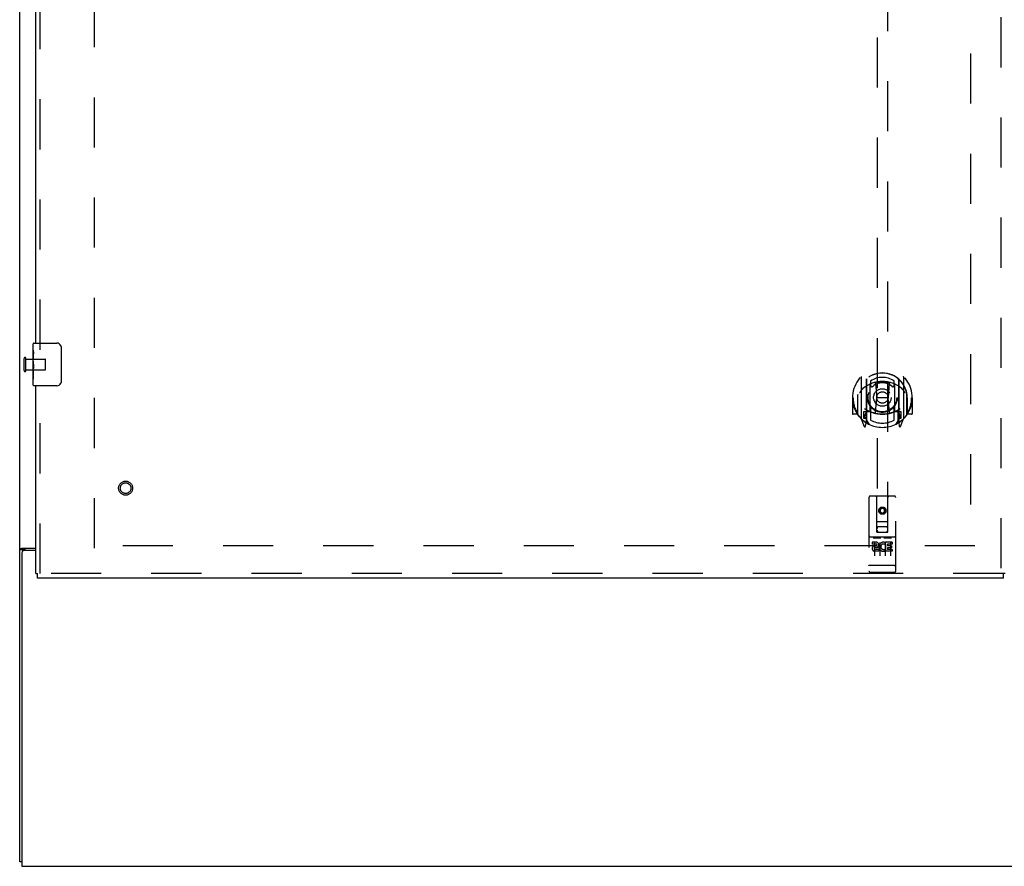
# Model space of a CAD drawing. Header units: inches. Extents: x 0 to 213, y 0 to 138.
# Tile 3 of 28: x 45 to 68, y 32 to 52. Entities that reach past the tile are written whole.
import ezdxf

# ---------------------------------------------------------------- set-up
doc = ezdxf.new("R2010")
doc.units = ezdxf.units.IN
doc.header["$LTSCALE"] = 11.73
doc.header["$MEASUREMENT"] = 0
doc.linetypes.add('HIDDEN', pattern=[0.2, 0.1, -0.1])
doc.layers.get('0').update_dxf_attribs({"linetype": 'CONTINUOUS'})
doc.layers.add('DEFAULT_2', color=8, linetype='HIDDEN')
doc.layers.add('LEFTHAND_DOOR_ASSEMBLY', color=7, linetype='CONTINUOUS')

msp = doc.modelspace()

# ---------------------------------------------------------------- linework, layer by layer
at = {"color": 3, "linetype": 'Continuous'}
for p, q in [((44.572, 32.55), (44.572, 104.342)), ((44.632, 39.894), (44.947, 39.894)), ((44.624, 39.782), (44.624, 32.446)), ((44.947, 39.842), (44.684, 39.842)), ((44.624, 32.446), (92.52, 32.446))]:
    msp.add_line(p, q, dxfattribs=at)
at = {"color": 7, "linetype": 'Continuous'}
for p, q in [((44.676, 39.857), (44.572, 39.857)), ((44.676, 39.841), (44.676, 39.857)), ((44.624, 32.55), (44.572, 32.55))]:
    msp.add_line(p, q, dxfattribs=at)
at = {"color": 3, "linetype": 'Continuous'}
for points in [[(44.611, 39.883), (44.603, 39.88), (44.599, 39.879), (44.596, 39.877), (44.592, 39.876), (44.589, 39.875), (44.586, 39.873), (44.584, 39.872), (44.581, 39.87), (44.579, 39.869), (44.577, 39.867), (44.575, 39.865), (44.574, 39.864), (44.573, 39.862), (44.573, 39.86), (44.572, 39.858), (44.572, 39.857)], [(44.632, 39.894), (44.63, 39.892), (44.627, 39.891), (44.625, 39.889), (44.621, 39.888), (44.618, 39.886), (44.614, 39.885), (44.611, 39.883)]]:
    msp.add_lwpolyline(points, dxfattribs=at)
at = {"color": 7, "linetype": 'Continuous'}
for points in [[(44.693, 39.873), (44.689, 39.87), (44.687, 39.869), (44.685, 39.868), (44.683, 39.866), (44.681, 39.865), (44.679, 39.864), (44.678, 39.862), (44.677, 39.861), (44.676, 39.859), (44.676, 39.858), (44.676, 39.857)], [(44.708, 39.894), (44.708, 39.892), (44.708, 39.89), (44.708, 39.888), (44.708, 39.887), (44.707, 39.885), (44.706, 39.884), (44.705, 39.882), (44.704, 39.881), (44.702, 39.879), (44.701, 39.878), (44.699, 39.876), (44.697, 39.875), (44.695, 39.874), (44.693, 39.873)]]:
    msp.add_lwpolyline(points, dxfattribs=at)
at = {"color": 3, "linetype": 'Continuous'}
msp.add_arc((44.684, 39.782), 0.06, 90, 180, dxfattribs=at)
at = {"layer": 'DEFAULT_2', "color": 8, "linetype": 'HIDDEN'}
for p, q in [((46.322, 39.894), (46.322, 100.998)), ((66.822, 100.744), (66.822, 40.147)), ((44.676, 44.054), (44.676, 44.338)), ((44.719, 44.054), (44.719, 44.338)), ((44.719, 44.32), (45.166, 44.32)), ((45.176, 44.082), (45.176, 44.31)), ((44.719, 44.072), (45.166, 44.072)), ((66.926, 39.946), (46.322, 39.946))]:
    msp.add_line(p, q, dxfattribs=at)
for centre, radius, start, end in [((44.698, 44.338), 0.0215, 360, 180), ((45.166, 44.31), 0.01, 360, 90), ((44.698, 44.054), 0.0215, 180, 0), ((45.166, 44.082), 0.01, 270, 0)]:
    msp.add_arc(centre, radius, start, end, dxfattribs=at)
at = {"layer": 'LEFTHAND_DOOR_ASSEMBLY', "color": 8, "linetype": 'HIDDEN'}
for p, q in [((67.531, 101.592), (67.531, 39.3)), ((45.051, 44.541), (45.051, 70.101)), ((64.635, 68.275), (64.635, 40.273)), ((64.885, 40.273), (64.885, 68.275)), ((45.051, 39.3), (45.051, 43.851)), ((64.26, 43.901), (64.26, 42.933)), ((64.377, 43.847), (64.377, 42.831)), ((64.385, 43.847), (64.385, 42.844)), ((64.485, 43.808), (64.485, 43.705)), ((65.035, 43.705), (65.035, 43.808)), ((65.135, 43.847), (65.135, 42.844)), ((65.142, 43.847), (65.142, 42.831)), ((65.26, 42.933), (65.26, 43.901)), ((64.477, 43.099), (64.477, 43.73)), ((64.597, 43.757), (64.627, 43.417)), ((64.922, 43.757), (64.892, 43.417)), ((65.042, 43.73), (65.042, 43.099)), ((64.075, 43.417), (64.06, 43.417)), ((64.06, 43.417), (64.06, 43.044)), ((64.177, 43.417), (64.192, 43.417)), ((64.177, 43.417), (64.177, 43.029)), ((64.185, 43.489), (64.185, 43.492)), ((64.185, 43.031), (64.185, 43.489)), ((64.596, 43.073), (64.627, 43.417)), ((64.892, 43.417), (64.627, 43.417)), ((64.923, 43.073), (64.892, 43.417)), ((65.342, 43.417), (65.327, 43.417)), ((65.335, 43.489), (65.334, 43.492)), ((65.335, 43.031), (65.335, 43.489)), ((65.342, 43.417), (65.342, 43.029)), ((65.46, 43.417), (65.445, 43.417)), ((65.46, 43.417), (65.46, 43.044)), ((64.377, 43.088), (64.317, 43.088)), ((64.317, 43.088), (64.317, 42.938)), ((64.477, 43.089), (64.405, 43.089)), ((64.473, 43.096), (64.407, 43.096)), ((64.485, 43.144), (64.485, 42.891)), ((65.035, 42.891), (65.035, 43.144)), ((65.115, 43.089), (65.042, 43.089)), ((65.112, 43.096), (65.046, 43.096)), ((65.202, 43.088), (65.142, 43.088)), ((65.202, 42.938), (65.202, 43.088)), ((64.177, 43.029), (64.075, 43.029)), ((64.177, 43.029), (64.185, 43.044)), ((64.264, 42.923), (64.334, 42.747)), ((64.317, 42.938), (64.377, 42.938)), ((64.355, 43.017), (64.325, 42.971)), ((64.33, 42.963), (64.385, 42.963)), ((64.455, 42.794), (64.385, 42.903)), ((64.387, 43.076), (64.387, 42.869)), ((65.135, 42.903), (65.065, 42.794)), ((65.132, 42.869), (65.132, 43.076)), ((65.135, 42.963), (65.19, 42.963)), ((65.142, 42.938), (65.202, 42.938)), ((65.194, 42.971), (65.164, 43.017)), ((65.185, 42.747), (65.255, 42.923)), ((65.334, 43.044), (65.342, 43.029)), ((65.445, 43.029), (65.342, 43.029)), ((64.355, 42.853), (64.36, 42.849)), ((64.363, 42.75), (64.377, 42.831)), ((65.142, 42.831), (65.156, 42.75)), ((65.163, 42.852), (65.164, 42.853)), ((65.163, 42.852), (65.164, 42.853)), ((65.163, 42.852), (65.163, 42.852)), ((64.447, 41.083), (64.447, 39.358)), ((65.042, 41.113), (64.477, 41.113)), ((64.633, 40.273), (64.63, 41.083)), ((64.886, 40.273), (64.89, 41.083)), ((65.072, 39.358), (65.072, 41.083)), ((64.76, 40.846), (64.697, 40.81)), ((64.697, 40.81), (64.707, 40.804)), ((64.697, 40.81), (64.697, 40.737)), ((64.76, 40.834), (64.707, 40.804)), ((64.707, 40.804), (64.707, 40.743)), ((64.822, 40.81), (64.76, 40.846)), ((64.76, 40.846), (64.76, 40.834)), ((64.812, 40.804), (64.76, 40.834)), ((64.822, 40.81), (64.812, 40.804)), ((64.812, 40.743), (64.812, 40.804)), ((64.822, 40.737), (64.822, 40.81)), ((64.697, 40.737), (64.707, 40.743)), ((64.697, 40.737), (64.76, 40.701)), ((64.707, 40.743), (64.76, 40.713)), ((64.76, 40.713), (64.812, 40.743)), ((64.76, 40.701), (64.822, 40.737)), ((64.76, 40.701), (64.76, 40.713)), ((64.822, 40.737), (64.812, 40.743)), ((64.632, 40.523), (64.887, 40.523)), ((64.845, 40.398), (64.675, 40.398)), ((65.042, 40.156), (64.477, 40.156)), ((64.548, 40.14), (64.72, 40.14)), ((64.633, 40.273), (64.655, 40.273)), ((64.655, 40.273), (64.865, 40.273)), ((64.798, 40.14), (64.97, 40.14)), ((64.865, 40.273), (64.886, 40.273)), ((64.615, 40.034), (64.523, 40.034)), ((64.523, 40.034), (64.523, 39.992)), ((64.615, 39.992), (64.523, 39.992)), ((64.572, 40.025), (64.572, 39.719)), ((64.619, 39.948), (64.573, 39.948)), ((64.615, 39.907), (64.587, 39.907)), ((64.679, 39.863), (64.587, 39.863)), ((64.679, 39.863), (64.679, 39.821)), ((64.697, 40.025), (64.697, 39.719)), ((64.811, 39.869), (64.828, 39.83)), ((64.822, 40.025), (64.822, 39.719)), ((64.835, 39.999), (64.822, 39.98)), ((64.832, 40.024), (64.835, 40.022)), ((64.991, 40.034), (64.835, 40.034)), ((64.835, 40.034), (64.835, 40.022)), ((64.835, 39.999), (64.835, 39.821)), ((64.991, 39.992), (64.878, 39.992)), ((64.878, 39.992), (64.878, 39.948)), ((64.97, 39.948), (64.878, 39.948)), ((64.97, 39.906), (64.878, 39.906)), ((64.878, 39.906), (64.878, 39.863)), ((64.991, 39.863), (64.878, 39.863)), ((64.947, 40.025), (64.947, 39.719)), ((64.97, 39.948), (64.97, 39.906)), ((64.991, 40.034), (64.991, 39.992)), ((64.991, 39.863), (64.991, 39.821)), ((64.679, 39.821), (64.587, 39.821)), ((64.991, 39.821), (64.835, 39.821)), ((64.465, 39.487), (64.464, 39.487)), ((64.466, 39.487), (64.465, 39.487)), ((64.467, 39.487), (64.466, 39.487)), ((64.466, 39.487), (64.466, 39.487)), ((64.468, 39.487), (64.467, 39.487)), ((64.469, 39.486), (64.468, 39.487)), ((64.47, 39.486), (64.469, 39.486)), ((64.471, 39.486), (64.47, 39.486)), ((64.47, 39.486), (64.47, 39.486)), ((64.472, 39.486), (64.471, 39.486)), ((64.473, 39.486), (64.472, 39.486)), ((64.474, 39.486), (64.473, 39.486)), ((64.475, 39.486), (64.474, 39.486)), ((64.476, 39.486), (64.475, 39.486)), ((64.475, 39.486), (64.475, 39.486)), ((64.477, 39.486), (64.476, 39.486)), ((65.042, 39.486), (64.477, 39.486)), ((65.042, 39.486), (65.043, 39.486)), ((65.043, 39.486), (65.044, 39.486)), ((65.044, 39.486), (65.045, 39.486)), ((65.045, 39.486), (65.046, 39.486)), ((65.046, 39.486), (65.047, 39.486)), ((65.047, 39.486), (65.048, 39.486)), ((65.047, 39.486), (65.047, 39.486)), ((65.048, 39.486), (65.049, 39.486)), ((65.049, 39.486), (65.05, 39.486)), ((65.05, 39.486), (65.051, 39.487)), ((65.051, 39.487), (65.052, 39.487)), ((65.052, 39.487), (65.053, 39.487)), ((65.052, 39.487), (65.052, 39.487)), ((65.053, 39.487), (65.054, 39.487)), ((65.054, 39.487), (65.055, 39.487)), ((65.055, 39.487), (65.056, 39.487)), ((65.055, 39.487), (65.055, 39.487)), ((67.593, 39.3), (44.989, 39.3)), ((65.042, 39.328), (64.477, 39.328))]:
    msp.add_line(p, q, dxfattribs=at)
at = {"layer": 'LEFTHAND_DOOR_ASSEMBLY', "color": 3, "linetype": 'Continuous'}
for p, q in [((44.947, 44.696), (44.947, 69.946)), ((44.947, 39.3), (44.947, 43.696)), ((67.593, 39.196), (44.989, 39.196))]:
    msp.add_line(p, q, dxfattribs=at)
at = {"layer": 'LEFTHAND_DOOR_ASSEMBLY', "color": 7, "linetype": 'Continuous'}
for p, q in [((44.887, 44.535), (44.887, 44.681)), ((44.887, 44.277), (44.887, 44.534)), ((44.893, 44.479), (44.887, 44.479)), ((44.902, 44.696), (45.442, 44.696)), ((45.542, 44.596), (45.542, 43.796)), ((44.887, 44.311), (44.894, 44.311)), ((44.887, 43.711), (44.887, 44.275)), ((44.889, 44.248), (44.887, 44.248)), ((44.888, 44.25), (44.89, 44.228)), ((44.894, 44.311), (44.894, 44.447)), ((44.887, 44.116), (44.893, 44.116)), ((44.887, 44.08), (44.894, 44.08)), ((44.887, 44.017), (44.894, 44.017)), ((44.894, 43.85), (44.894, 44.08)), ((44.887, 43.85), (44.894, 43.85)), ((45.442, 43.696), (44.902, 43.696)), ((44.947, 39.3), (44.989, 39.3)), ((44.989, 39.196), (44.989, 39.3)), ((67.635, 39.3), (67.593, 39.3)), ((67.593, 39.196), (67.593, 39.3))]:
    msp.add_line(p, q, dxfattribs=at)
for points in [[(44.887, 44.535), (44.887, 44.531), (44.888, 44.527), (44.888, 44.521), (44.89, 44.508)], [(44.89, 44.508), (44.891, 44.5), (44.892, 44.492), (44.892, 44.484)], [(44.892, 44.484), (44.893, 44.475), (44.894, 44.466), (44.894, 44.457), (44.894, 44.447)], [(45.535, 44.632), (45.537, 44.626), (45.539, 44.62), (45.54, 44.614), (45.541, 44.608), (45.542, 44.602), (45.542, 44.596)], [(44.887, 44.277), (44.887, 44.269), (44.888, 44.26), (44.888, 44.25)], [(44.89, 44.228), (44.891, 44.216), (44.892, 44.204), (44.893, 44.192), (44.893, 44.179), (44.894, 44.167), (44.894, 44.154), (44.894, 44.141), (44.893, 44.128), (44.893, 44.116), (44.892, 44.103), (44.891, 44.091)], [(45.542, 43.796), (45.542, 43.789), (45.541, 43.783), (45.54, 43.777), (45.539, 43.771), (45.537, 43.765), (45.535, 43.76)]]:
    msp.add_lwpolyline(points, dxfattribs=at)
at = {"layer": 'LEFTHAND_DOOR_ASSEMBLY', "color": 8, "linetype": 'HIDDEN'}
for points in [[(64.214, 43.856), (64.215, 43.857), (64.216, 43.858), (64.216, 43.859), (64.217, 43.859), (64.218, 43.86), (64.218, 43.861), (64.219, 43.862), (64.22, 43.862), (64.221, 43.863), (64.221, 43.864), (64.222, 43.865), (64.223, 43.865), (64.224, 43.866), (64.225, 43.867), (64.225, 43.867), (64.226, 43.868), (64.227, 43.869), (64.228, 43.869), (64.229, 43.87), (64.229, 43.871), (64.23, 43.871), (64.231, 43.872), (64.232, 43.872), (64.233, 43.873), (64.234, 43.874), (64.235, 43.874), (64.236, 43.875), (64.236, 43.875), (64.237, 43.876), (64.238, 43.876), (64.239, 43.877), (64.24, 43.877), (64.241, 43.877), (64.242, 43.878)], [(64.572, 43.774), (64.577, 43.775), (64.582, 43.777), (64.588, 43.778), (64.593, 43.78), (64.599, 43.781), (64.604, 43.782), (64.61, 43.783), (64.615, 43.785), (64.621, 43.786), (64.626, 43.787), (64.632, 43.788), (64.637, 43.789), (64.643, 43.79), (64.648, 43.791), (64.654, 43.792), (64.659, 43.792), (64.665, 43.793), (64.67, 43.794), (64.676, 43.795), (64.681, 43.795), (64.687, 43.796), (64.692, 43.796), (64.698, 43.797), (64.704, 43.797), (64.709, 43.798), (64.715, 43.798), (64.72, 43.799), (64.726, 43.799), (64.732, 43.799), (64.737, 43.799), (64.743, 43.8), (64.748, 43.8), (64.754, 43.8), (64.76, 43.8), (64.765, 43.8), (64.771, 43.8), (64.776, 43.8), (64.782, 43.799), (64.788, 43.799), (64.793, 43.799), (64.799, 43.799), (64.804, 43.798), (64.81, 43.798), (64.815, 43.797), (64.821, 43.797), (64.827, 43.796), (64.832, 43.796), (64.838, 43.795), (64.843, 43.795), (64.849, 43.794), (64.854, 43.793), (64.86, 43.792), (64.865, 43.792), (64.871, 43.791), (64.877, 43.79), (64.882, 43.789), (64.888, 43.788), (64.893, 43.787), (64.899, 43.786), (64.904, 43.785), (64.909, 43.783), (64.915, 43.782), (64.92, 43.781), (64.926, 43.78), (64.931, 43.778), (64.937, 43.777), (64.942, 43.775), (64.947, 43.774)], [(65.277, 43.878), (65.278, 43.877), (65.279, 43.877), (65.28, 43.877), (65.281, 43.876), (65.282, 43.876), (65.283, 43.875), (65.284, 43.875), (65.284, 43.874), (65.285, 43.874), (65.286, 43.873), (65.287, 43.872), (65.288, 43.872), (65.289, 43.871), (65.29, 43.871), (65.29, 43.87), (65.291, 43.869), (65.292, 43.869), (65.293, 43.868), (65.294, 43.867), (65.295, 43.867), (65.295, 43.866), (65.296, 43.865), (65.297, 43.865), (65.298, 43.864), (65.298, 43.863), (65.299, 43.862), (65.3, 43.862), (65.301, 43.861), (65.301, 43.86), (65.302, 43.859), (65.303, 43.859), (65.304, 43.858), (65.304, 43.857), (65.305, 43.856)], [(64.305, 43.632), (64.304, 43.631), (64.302, 43.63), (64.301, 43.628), (64.299, 43.627), (64.297, 43.625), (64.296, 43.624), (64.294, 43.622), (64.292, 43.62), (64.291, 43.618), (64.289, 43.617), (64.287, 43.615), (64.285, 43.613), (64.283, 43.61), (64.281, 43.608), (64.279, 43.606), (64.277, 43.604), (64.275, 43.601), (64.273, 43.599), (64.271, 43.596), (64.269, 43.593), (64.267, 43.59), (64.264, 43.587), (64.262, 43.584), (64.26, 43.581), (64.257, 43.578), (64.255, 43.574), (64.252, 43.571), (64.25, 43.567), (64.247, 43.563), (64.245, 43.559), (64.242, 43.555), (64.239, 43.55), (64.236, 43.546), (64.233, 43.541), (64.23, 43.536), (64.227, 43.531)], [(65.292, 43.531), (65.289, 43.536), (65.286, 43.541), (65.283, 43.546), (65.28, 43.55), (65.277, 43.555), (65.275, 43.559), (65.272, 43.563), (65.269, 43.567), (65.267, 43.571), (65.264, 43.574), (65.262, 43.578), (65.259, 43.581), (65.257, 43.584), (65.255, 43.587), (65.252, 43.59), (65.25, 43.593), (65.248, 43.596), (65.246, 43.599), (65.244, 43.601), (65.242, 43.604), (65.24, 43.606), (65.238, 43.608), (65.236, 43.61), (65.234, 43.613), (65.232, 43.615), (65.23, 43.617), (65.229, 43.618), (65.227, 43.62), (65.225, 43.622), (65.223, 43.624), (65.222, 43.625), (65.22, 43.627), (65.218, 43.628), (65.217, 43.63), (65.215, 43.631), (65.214, 43.632)], [(64.242, 42.957), (64.241, 42.957), (64.24, 42.957), (64.239, 42.958), (64.238, 42.958), (64.237, 42.959), (64.236, 42.959), (64.236, 42.96), (64.235, 42.96), (64.234, 42.961), (64.233, 42.961), (64.232, 42.962), (64.231, 42.963), (64.23, 42.963), (64.229, 42.964), (64.229, 42.964), (64.228, 42.965), (64.227, 42.966), (64.226, 42.966), (64.225, 42.967), (64.225, 42.968), (64.224, 42.968), (64.223, 42.969), (64.222, 42.97), (64.221, 42.97), (64.221, 42.971), (64.22, 42.972), (64.219, 42.973), (64.218, 42.974), (64.218, 42.974), (64.217, 42.975), (64.216, 42.976), (64.216, 42.977), (64.215, 42.978), (64.214, 42.978)], [(65.305, 42.978), (65.304, 42.978), (65.304, 42.977), (65.303, 42.976), (65.302, 42.975), (65.301, 42.974), (65.301, 42.974), (65.3, 42.973), (65.299, 42.972), (65.298, 42.971), (65.298, 42.97), (65.297, 42.97), (65.296, 42.969), (65.295, 42.968), (65.295, 42.968), (65.294, 42.967), (65.293, 42.966), (65.292, 42.966), (65.291, 42.965), (65.29, 42.964), (65.29, 42.964), (65.289, 42.963), (65.288, 42.963), (65.287, 42.962), (65.286, 42.961), (65.285, 42.961), (65.284, 42.96), (65.284, 42.96), (65.283, 42.959), (65.282, 42.959), (65.281, 42.958), (65.28, 42.958), (65.279, 42.957), (65.278, 42.957), (65.277, 42.957)], [(64.542, 40.139), (64.542, 40.139), (64.542, 40.139), (64.542, 40.139), (64.542, 40.139), (64.542, 40.139), (64.543, 40.139), (64.543, 40.139), (64.543, 40.139), (64.543, 40.139), (64.543, 40.139), (64.543, 40.139), (64.543, 40.139), (64.543, 40.14), (64.543, 40.14), (64.544, 40.14), (64.544, 40.14), (64.544, 40.14), (64.544, 40.14), (64.544, 40.14), (64.544, 40.14), (64.544, 40.14), (64.544, 40.14), (64.545, 40.14), (64.545, 40.14), (64.545, 40.14), (64.545, 40.14), (64.545, 40.14), (64.545, 40.14), (64.545, 40.14), (64.546, 40.14), (64.546, 40.14), (64.546, 40.14), (64.546, 40.14), (64.546, 40.14), (64.546, 40.14), (64.547, 40.14), (64.547, 40.14), (64.547, 40.14), (64.547, 40.14), (64.547, 40.14), (64.548, 40.14), (64.548, 40.14), (64.548, 40.14), (64.548, 40.14), (64.548, 40.14)], [(64.72, 40.14), (64.721, 40.14), (64.721, 40.14), (64.721, 40.14), (64.721, 40.14), (64.721, 40.14), (64.722, 40.14), (64.722, 40.14), (64.722, 40.14), (64.722, 40.14), (64.722, 40.14), (64.723, 40.14), (64.723, 40.14), (64.723, 40.14), (64.723, 40.14), (64.723, 40.14), (64.723, 40.14), (64.724, 40.14), (64.724, 40.14), (64.724, 40.14), (64.724, 40.14), (64.724, 40.14), (64.724, 40.14), (64.724, 40.14), (64.725, 40.14), (64.725, 40.14), (64.725, 40.14), (64.725, 40.14), (64.725, 40.14), (64.725, 40.14), (64.725, 40.14), (64.726, 40.14), (64.726, 40.14), (64.726, 40.14), (64.726, 40.139), (64.726, 40.139), (64.726, 40.139), (64.726, 40.139), (64.726, 40.139), (64.726, 40.139), (64.726, 40.139), (64.727, 40.139), (64.727, 40.139), (64.727, 40.139), (64.727, 40.139), (64.727, 40.139), (64.727, 40.139)], [(64.792, 40.139), (64.792, 40.139), (64.792, 40.139), (64.792, 40.139), (64.792, 40.139), (64.792, 40.139), (64.793, 40.139), (64.793, 40.139), (64.793, 40.139), (64.793, 40.139), (64.793, 40.139), (64.793, 40.139), (64.793, 40.139), (64.793, 40.14), (64.793, 40.14), (64.794, 40.14), (64.794, 40.14), (64.794, 40.14), (64.794, 40.14), (64.794, 40.14), (64.794, 40.14), (64.794, 40.14), (64.794, 40.14), (64.795, 40.14), (64.795, 40.14), (64.795, 40.14), (64.795, 40.14), (64.795, 40.14), (64.795, 40.14), (64.795, 40.14), (64.796, 40.14), (64.796, 40.14), (64.796, 40.14), (64.796, 40.14), (64.796, 40.14), (64.796, 40.14), (64.797, 40.14), (64.797, 40.14), (64.797, 40.14), (64.797, 40.14), (64.797, 40.14), (64.798, 40.14), (64.798, 40.14), (64.798, 40.14), (64.798, 40.14), (64.798, 40.14)], [(64.97, 40.14), (64.971, 40.14), (64.971, 40.14), (64.971, 40.14), (64.971, 40.14), (64.971, 40.14), (64.972, 40.14), (64.972, 40.14), (64.972, 40.14), (64.972, 40.14), (64.972, 40.14), (64.973, 40.14), (64.973, 40.14), (64.973, 40.14), (64.973, 40.14), (64.973, 40.14), (64.973, 40.14), (64.974, 40.14), (64.974, 40.14), (64.974, 40.14), (64.974, 40.14), (64.974, 40.14), (64.974, 40.14), (64.974, 40.14), (64.975, 40.14), (64.975, 40.14), (64.975, 40.14), (64.975, 40.14), (64.975, 40.14), (64.975, 40.14), (64.975, 40.14), (64.976, 40.14), (64.976, 40.14), (64.976, 40.14), (64.976, 40.139), (64.976, 40.139), (64.976, 40.139), (64.976, 40.139), (64.976, 40.139), (64.976, 40.139), (64.976, 40.139), (64.977, 40.139), (64.977, 40.139), (64.977, 40.139), (64.977, 40.139), (64.977, 40.139), (64.977, 40.139)], [(64.464, 39.487), (64.463, 39.487), (64.463, 39.487), (64.463, 39.487), (64.462, 39.487), (64.462, 39.487), (64.461, 39.487), (64.461, 39.487), (64.461, 39.487), (64.46, 39.487), (64.46, 39.488), (64.46, 39.488), (64.459, 39.488), (64.459, 39.488), (64.459, 39.488), (64.458, 39.488), (64.458, 39.488), (64.458, 39.488), (64.457, 39.488), (64.457, 39.488), (64.457, 39.488), (64.456, 39.488), (64.456, 39.488), (64.456, 39.488), (64.456, 39.488), (64.455, 39.489), (64.455, 39.489), (64.455, 39.489), (64.454, 39.489), (64.454, 39.489), (64.454, 39.489), (64.454, 39.489), (64.453, 39.489), (64.453, 39.489), (64.453, 39.489), (64.453, 39.489), (64.452, 39.489), (64.452, 39.49), (64.452, 39.49), (64.452, 39.49), (64.451, 39.49), (64.451, 39.49), (64.451, 39.49), (64.451, 39.49), (64.451, 39.49), (64.45, 39.49), (64.45, 39.49), (64.45, 39.49), (64.45, 39.491), (64.45, 39.491), (64.449, 39.491), (64.449, 39.491), (64.449, 39.491), (64.449, 39.491), (64.449, 39.491), (64.449, 39.491), (64.449, 39.491), (64.448, 39.491), (64.448, 39.491), (64.448, 39.492), (64.448, 39.492), (64.448, 39.492), (64.448, 39.492), (64.448, 39.492), (64.448, 39.492), (64.448, 39.492), (64.448, 39.492), (64.447, 39.492), (64.447, 39.492), (64.447, 39.493), (64.447, 39.493), (64.447, 39.493), (64.447, 39.493), (64.447, 39.493), (64.447, 39.493), (64.447, 39.493), (64.447, 39.493), (64.447, 39.493), (64.447, 39.494), (64.447, 39.494)], [(65.056, 39.487), (65.057, 39.487), (65.057, 39.487), (65.057, 39.487), (65.058, 39.487), (65.058, 39.487), (65.058, 39.487), (65.059, 39.487), (65.059, 39.488), (65.059, 39.488), (65.06, 39.488), (65.06, 39.488), (65.06, 39.488), (65.061, 39.488), (65.061, 39.488), (65.061, 39.488), (65.062, 39.488), (65.062, 39.488), (65.062, 39.488), (65.063, 39.488), (65.063, 39.488), (65.063, 39.488), (65.064, 39.488), (65.064, 39.489), (65.064, 39.489), (65.064, 39.489), (65.065, 39.489), (65.065, 39.489), (65.065, 39.489), (65.065, 39.489), (65.066, 39.489), (65.066, 39.489), (65.066, 39.489), (65.066, 39.489), (65.067, 39.489), (65.067, 39.49), (65.067, 39.49), (65.067, 39.49), (65.068, 39.49), (65.068, 39.49), (65.068, 39.49), (65.068, 39.49), (65.068, 39.49), (65.069, 39.49), (65.069, 39.49), (65.069, 39.49), (65.069, 39.491), (65.069, 39.491), (65.07, 39.491), (65.07, 39.491), (65.07, 39.491), (65.07, 39.491), (65.07, 39.491), (65.07, 39.491), (65.07, 39.491), (65.071, 39.491), (65.071, 39.491), (65.071, 39.492), (65.071, 39.492), (65.071, 39.492), (65.071, 39.492), (65.071, 39.492), (65.071, 39.492), (65.071, 39.492), (65.072, 39.492), (65.072, 39.492), (65.072, 39.492), (65.072, 39.493), (65.072, 39.493), (65.072, 39.493), (65.072, 39.493), (65.072, 39.493), (65.072, 39.493), (65.072, 39.493), (65.072, 39.493), (65.072, 39.493), (65.072, 39.494), (65.072, 39.494)]]:
    msp.add_lwpolyline(points, dxfattribs=at)
for centre, radius in [((64.76, 43.424), 0.35), ((64.76, 43.424), 0.335), ((64.76, 43.424), 0.205), ((64.76, 43.424), 0.133), ((47.051, 41.3), 0.164), ((47.051, 41.3), 0.124), ((64.76, 40.773), 0.085), ((64.76, 40.773), 0.0845)]:
    msp.add_circle(centre, radius, dxfattribs=at)
at = {"layer": 'LEFTHAND_DOOR_ASSEMBLY', "color": 7, "linetype": 'Continuous'}
for centre, radius, start, end in [((44.902, 44.681), 0.015, 90, 180), ((45.442, 44.596), 0.1, 21.1999, 90), ((44.902, 43.711), 0.015, 180, 270), ((45.442, 43.796), 0.1, 270, 338.7946)]:
    msp.add_arc(centre, radius, start, end, dxfattribs=at)
at = {"layer": 'LEFTHAND_DOOR_ASSEMBLY', "color": 8, "linetype": 'HIDDEN'}
for centre, radius, start, end in [((64.76, 43.417), 0.7, 305.5126, 234.4874), ((64.76, 43.415), 0.583, 0.2464, 179.7536), ((64.76, 43.414), 0.58, 7.6622, 172.3378), ((64.275, 43.901), 0.015, 135.0748, 180), ((64.76, 43.1), 0.7, 49.529, 130.471), ((64.392, 43.847), 0.015, 130.3587, 180), ((64.405, 43.847), 0.02, 129.3378, 179.9984), ((64.76, 43.414), 0.48, 55.0461, 124.9539), ((65.115, 43.847), 0.02, 0, 50.6594), ((65.127, 43.847), 0.015, 0, 49.6413), ((65.245, 43.901), 0.015, 0, 44.9252), ((64.492, 43.73), 0.015, 112.9863, 180), ((64.515, 43.705), 0.03, 180, 311.1261), ((64.76, 43.424), 0.343, 48.8739, 131.1261), ((64.577, 43.755), 0.02, 5.0796, 105.5752), ((64.942, 43.755), 0.02, 74.4248, 174.9204), ((65.005, 43.705), 0.03, 228.8739, 360), ((65.027, 43.73), 0.015, 0, 67.0137), ((64.76, 43.417), 0.685, 180, 213.0115), ((64.205, 43.489), 0.02, 172.3378, 180), ((65.315, 43.489), 0.02, 0, 7.6622), ((64.76, 43.417), 0.685, 326.9885, 360), ((64.76, 43.73), 0.7, 233.2319, 306.7681), ((64.197, 43.118), 0.188, 327.3208, 360), ((64.405, 43.069), 0.02, 90, 180), ((64.407, 43.076), 0.02, 90, 180), ((64.473, 43.076), 0.02, 66.536, 90), ((64.492, 43.099), 0.015, 180, 247.0137), ((64.76, 43.737), 0.7, 246.536, 293.464), ((64.515, 43.144), 0.03, 48.8739, 180), ((64.76, 43.424), 0.343, 228.8739, 311.1261), ((65.005, 43.144), 0.03, 0, 131.1261), ((65.027, 43.099), 0.015, 292.9863, 360), ((65.046, 43.076), 0.02, 90, 113.464), ((65.112, 43.076), 0.02, 0, 90), ((65.115, 43.069), 0.02, 0, 90), ((65.323, 43.118), 0.188, 180, 212.6792), ((64.075, 43.044), 0.015, 180, 270), ((64.205, 43.031), 0.02, 180, 215.2961), ((64.76, 43.424), 0.7, 215.2961, 324.7039), ((64.275, 42.933), 0.015, 180, 224.9252), ((64.33, 42.968), 0.005, 147.3208, 270), ((64.365, 42.864), 0.02, 234.4874, 360), ((64.367, 42.869), 0.02, 234.7457, 360), ((64.76, 43.424), 0.6, 242.7204, 297.2796), ((64.577, 43.075), 0.02, 254.3869, 354.9204), ((64.943, 43.075), 0.02, 185.0796, 285.6131), ((65.152, 42.869), 0.02, 180, 305.2543), ((65.155, 42.864), 0.02, 180, 305.5126), ((65.19, 42.968), 0.005, 270, 32.6792), ((65.245, 42.933), 0.015, 315.0748, 360), ((65.315, 43.031), 0.02, 324.7039, 360), ((65.445, 43.044), 0.015, 270, 360), ((64.348, 42.753), 0.015, 201.8041, 350), ((64.405, 42.844), 0.02, 180, 238.5295), ((65.115, 42.844), 0.02, 301.4688, 359.9992), ((65.171, 42.753), 0.015, 190, 338.1959), ((64.477, 41.083), 0.03, 90, 180), ((64.6, 41.083), 0.03, 0, 90), ((64.92, 41.083), 0.03, 90, 180), ((65.042, 41.083), 0.03, 0, 90), ((64.675, 40.358), 0.04, 90, 180), ((64.845, 40.358), 0.04, 0, 90), ((64.477, 40.186), 0.03, 180, 270), ((64.675, 40.313), 0.04, 180, 270), ((64.845, 40.313), 0.04, 270, 360), ((65.042, 40.186), 0.03, 270, 360), ((64.586, 39.885), 0.0644, 102.2995, 270.0775), ((64.587, 39.885), 0.0219, 89.9011, 270), ((64.615, 39.971), 0.0635, 270, 90), ((64.615, 39.97), 0.0219, 280.307, 90), ((64.785, 39.928), 0.107, 64.2636, 293.4027), ((64.785, 39.928), 0.0639, 54.8895, 293.4026), ((64.477, 39.358), 0.03, 180, 270), ((65.042, 39.358), 0.03, 270, 360)]:
    msp.add_arc(centre, radius, start, end, dxfattribs=at)
at = {"layer": 'LEFTHAND_DOOR_ASSEMBLY', "color": 7, "linetype": 'Continuous'}
msp.add_ellipse((45.15, 44.112), major_axis=(0.263, 0), ratio=0.432808, start_param=-3.141593, end_param=-2.961605, dxfattribs=at)

doc.saveas('drawing.dxf')
